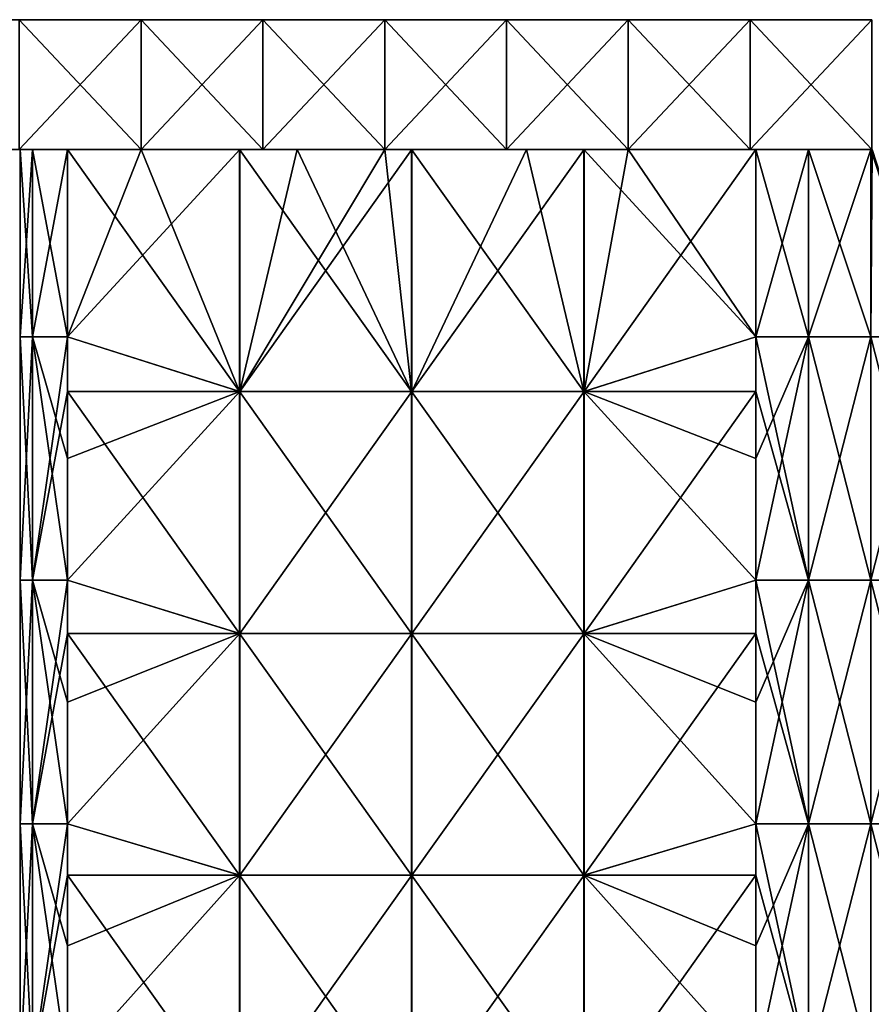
# Model space of a CAD drawing. Extents: x -90 to 138, y -492 to 8.
# Tile 14 of 17: x -52 to 0, y -53 to 8. Entities that reach past the tile are written whole.
import ezdxf

# ---------------------------------------------------------------- set-up
doc = ezdxf.new("R2010")
doc.units = 0
doc.header["$LTSCALE"] = 65.185185
for name, color, linetype in [('1', 7, 'CONTINUOUS'), ('10', 7, 'CONTINUOUS'), ('2', 7, 'CONTINUOUS'), ('20', 7, 'CONTINUOUS'), ('21', 7, 'CONTINUOUS'), ('22', 7, 'CONTINUOUS'), ('23', 7, 'CONTINUOUS'), ('24', 7, 'CONTINUOUS'), ('6', 7, 'CONTINUOUS')]:
    doc.layers.add(name, color=color, linetype=linetype)

msp = doc.modelspace()

# ---------------------------------------------------------------- linework, layer by layer
at = {"layer": '1', "linetype": 'CONTINUOUS'}
for points in [[(-59.985, 0, 76.154), (-59.985, 0, 62.308), (-44.97, 0, 63.866), (-59.985, 0, 76.154)], [(-52.477, 0, 90), (-59.985, 0, 76.154), (-44.97, 0, 90), (-52.477, 0, 90)], [(-44.97, 0, 90), (-59.985, 0, 76.154), (-44.97, 0, 76.933), (-44.97, 0, 90)], [(-44.97, 0, 76.933), (-59.985, 0, 76.154), (-44.97, 0, 63.866), (-44.97, 0, 76.933)], [(-59.985, 0, 62.308), (-59.985, 0, 48.462), (-44.97, 0, 50.799), (-59.985, 0, 62.308)], [(-44.97, 0, 63.866), (-59.985, 0, 62.308), (-44.97, 0, 50.799), (-44.97, 0, 63.866)], [(-59.985, 0, 48.462), (-59.985, 0, 34.615), (-44.97, 0, 37.732), (-59.985, 0, 48.462)], [(-44.97, 0, 50.799), (-59.985, 0, 48.462), (-44.97, 0, 37.732), (-44.97, 0, 50.799)], [(-59.985, 0, 34.615), (-59.985, 0, 20.769), (-44.97, 0, 24.665), (-59.985, 0, 34.615)], [(-44.97, 0, 37.732), (-59.985, 0, 34.615), (-44.97, 0, 24.665), (-44.97, 0, 37.732)], [(-59.985, 0, 20.769), (-59.985, 0, 6.923), (-44.97, 0, 11.599), (-59.985, 0, 20.769)], [(-44.97, 0, 24.665), (-59.985, 0, 20.769), (-44.97, 0, 11.599), (-44.97, 0, 24.665)], [(-59.985, 0, 6.923), (-59.985, 0, -6.923), (-51.665, 0, 3.826), (-59.985, 0, 6.923)], [(-44.97, 0, 11.599), (-59.985, 0, 6.923), (-49.497, 0, 7.071), (-44.97, 0, 11.599)], [(-49.497, 0, 7.071), (-59.985, 0, 6.923), (-51.665, 0, 3.826), (-49.497, 0, 7.071)], [(-59.985, 0, -6.923), (-59.985, 0, -20.769), (-49.497, 0, -7.071), (-59.985, 0, -6.923)], [(-51.665, 0, 3.826), (-59.985, 0, -6.923), (-52.426, 0), (-51.665, 0, 3.826)], [(-52.426, 0), (-59.985, 0, -6.923), (-51.665, 0, -3.826), (-52.426, 0)], [(-51.665, 0, -3.826), (-59.985, 0, -6.923), (-49.497, 0, -7.071), (-51.665, 0, -3.826)], [(-59.985, 0, -20.769), (-59.985, 0, -34.615), (-44.97, 0, -24.665), (-59.985, 0, -20.769)], [(-49.497, 0, -7.071), (-59.985, 0, -20.769), (-44.97, 0, -11.599), (-49.497, 0, -7.071)], [(-44.97, 0, -11.599), (-59.985, 0, -20.769), (-44.97, 0, -24.665), (-44.97, 0, -11.599)], [(-59.985, 0, -34.615), (-59.985, 0, -48.462), (-44.97, 0, -37.732), (-59.985, 0, -34.615)], [(-44.97, 0, -24.665), (-59.985, 0, -34.615), (-44.97, 0, -37.732), (-44.97, 0, -24.665)], [(-59.985, 0, -48.462), (-59.985, 0, -62.308), (-44.97, 0, -50.799), (-59.985, 0, -48.462)], [(-44.97, 0, -37.732), (-59.985, 0, -48.462), (-44.97, 0, -50.799), (-44.97, 0, -37.732)], [(-59.985, 0, -62.308), (-59.985, 0, -76.154), (-44.97, 0, -63.866), (-59.985, 0, -62.308)], [(-44.97, 0, -50.799), (-59.985, 0, -62.308), (-44.97, 0, -63.866), (-44.97, 0, -50.799)], [(-59.985, 0, -76.154), (-59.985, 0, -90), (-44.97, 0, -76.933), (-59.985, 0, -76.154)], [(-44.97, 0, -63.866), (-59.985, 0, -76.154), (-44.97, 0, -76.933), (-44.97, 0, -63.866)], [(-44.97, 0, -76.933), (-59.985, 0, -90), (-52.477, 0, -90), (-44.97, 0, -76.933)], [(-44.97, 0, -90), (-44.97, 0, -76.933), (-52.477, 0, -90), (-44.97, 0, -90)], [(-44.97, 0, 90), (-44.97, 0, 76.933), (-37.462, 0, 90), (-44.97, 0, 90)], [(-44.97, 0, 76.933), (-44.97, 0, 63.866), (-29.955, 0, 64.645), (-44.97, 0, 76.933)], [(-37.462, 0, 90), (-44.97, 0, 76.933), (-29.955, 0, 90), (-37.462, 0, 90)], [(-29.955, 0, 90), (-44.97, 0, 76.933), (-29.955, 0, 77.323), (-29.955, 0, 90)], [(-29.955, 0, 77.323), (-44.97, 0, 76.933), (-29.955, 0, 64.645), (-29.955, 0, 77.323)], [(-44.97, 0, 63.866), (-44.97, 0, 50.799), (-29.955, 0, 51.968), (-44.97, 0, 63.866)], [(-29.955, 0, 64.645), (-44.97, 0, 63.866), (-29.955, 0, 51.968), (-29.955, 0, 64.645)], [(-44.97, 0, 50.799), (-44.97, 0, 37.732), (-29.955, 0, 39.291), (-44.97, 0, 50.799)], [(-29.955, 0, 51.968), (-44.97, 0, 50.799), (-29.955, 0, 39.291), (-29.955, 0, 51.968)], [(-44.97, 0, 37.732), (-44.97, 0, 24.665), (-29.955, 0, 26.614), (-44.97, 0, 37.732)], [(-29.955, 0, 39.291), (-44.97, 0, 37.732), (-29.955, 0, 26.614), (-29.955, 0, 39.291)], [(-44.97, 0, 24.665), (-44.97, 0, 11.599), (-38.891, 0, 17.678), (-44.97, 0, 24.665)], [(-29.955, 0, 26.614), (-44.97, 0, 24.665), (-35.355, 0, 21.213), (-29.955, 0, 26.614)], [(-35.355, 0, 21.213), (-44.97, 0, 24.665), (-38.891, 0, 17.678), (-35.355, 0, 21.213)], [(-44.97, 0, -11.599), (-44.97, 0, -24.665), (-38.912, 0, -17.656), (-44.97, 0, -11.599)], [(-44.97, 0, -24.665), (-44.97, 0, -37.732), (-29.955, 0, -26.614), (-44.97, 0, -24.665)], [(-44.97, 0, -24.665), (-29.955, 0, -26.614), (-35.355, 0, -21.213), (-44.97, 0, -24.665)], [(-38.912, 0, -17.656), (-44.97, 0, -24.665), (-35.355, 0, -21.213), (-38.912, 0, -17.656)], [(-44.97, 0, -37.732), (-44.97, 0, -50.799), (-29.955, 0, -39.291), (-44.97, 0, -37.732)], [(-44.97, 0, -37.732), (-29.955, 0, -39.291), (-29.955, 0, -26.614), (-44.97, 0, -37.732)], [(-44.97, 0, -50.799), (-44.97, 0, -63.866), (-29.955, 0, -51.968), (-44.97, 0, -50.799)], [(-44.97, 0, -50.799), (-29.955, 0, -51.968), (-29.955, 0, -39.291), (-44.97, 0, -50.799)], [(-44.97, 0, -63.866), (-44.97, 0, -76.933), (-29.955, 0, -64.645), (-44.97, 0, -63.866)], [(-44.97, 0, -63.866), (-29.955, 0, -64.645), (-29.955, 0, -51.968), (-44.97, 0, -63.866)], [(-44.97, 0, -76.933), (-44.97, 0, -90), (-29.955, 0, -77.323), (-44.97, 0, -76.933)], [(-44.97, 0, -76.933), (-29.955, 0, -77.323), (-29.955, 0, -64.645), (-44.97, 0, -76.933)], [(-29.955, 0, -77.323), (-44.97, 0, -90), (-37.462, 0, -90), (-29.955, 0, -77.323)], [(-29.955, 0, -90), (-29.955, 0, -77.323), (-37.462, 0, -90), (-29.955, 0, -90)], [(-29.955, 0, 90), (-29.955, 0, 77.323), (-22.448, 0, 90), (-29.955, 0, 90)], [(-29.955, 0, 77.323), (-29.955, 0, 64.645), (-14.94, 0, 65.814), (-29.955, 0, 77.323)], [(-22.448, 0, 90), (-29.955, 0, 77.323), (-14.94, 0, 90), (-22.448, 0, 90)], [(-14.94, 0, 90), (-29.955, 0, 77.323), (-14.94, 0, 77.907), (-14.94, 0, 90)], [(-14.94, 0, 77.907), (-29.955, 0, 77.323), (-14.94, 0, 65.814), (-14.94, 0, 77.907)], [(-29.955, 0, 64.645), (-29.955, 0, 51.968), (-14.94, 0, 53.721), (-29.955, 0, 64.645)], [(-14.94, 0, 65.814), (-29.955, 0, 64.645), (-14.94, 0, 53.721), (-14.94, 0, 65.814)], [(-29.955, 0, 51.968), (-29.955, 0, 39.291), (-14.94, 0, 41.629), (-29.955, 0, 51.968)], [(-14.94, 0, 53.721), (-29.955, 0, 51.968), (-14.94, 0, 41.629), (-14.94, 0, 53.721)], [(-29.955, 0, 26.614), (-28.274, 0, 28.295), (-29.955, 0, 39.291), (-29.955, 0, 26.614)], [(-14.94, 0, 41.629), (-29.955, 0, 39.291), (-17.656, 0, 38.912), (-14.94, 0, 41.629)], [(-17.656, 0, 38.912), (-29.955, 0, 39.291), (-21.213, 0, 35.355), (-17.656, 0, 38.912)], [(-21.213, 0, 35.355), (-29.955, 0, 39.291), (-28.274, 0, 28.295), (-21.213, 0, 35.355)], [(-14.94, 0, -77.907), (-14.94, 0, -65.814), (-29.955, 0, -77.323), (-14.94, 0, -77.907)], [(-22.448, 0, -90), (-14.94, 0, -77.907), (-29.955, 0, -90), (-22.448, 0, -90)], [(-29.955, 0, -90), (-14.94, 0, -77.907), (-29.955, 0, -77.323), (-29.955, 0, -90)], [(-14.94, 0, -65.814), (-14.94, 0, -53.721), (-29.955, 0, -64.645), (-14.94, 0, -65.814)], [(-29.955, 0, -77.323), (-14.94, 0, -65.814), (-29.955, 0, -64.645), (-29.955, 0, -77.323)], [(-14.94, 0, -53.721), (-14.94, 0, -41.629), (-29.955, 0, -51.968), (-14.94, 0, -53.721)], [(-29.955, 0, -64.645), (-14.94, 0, -53.721), (-29.955, 0, -51.968), (-29.955, 0, -64.645)], [(-29.955, 0, -51.968), (-14.94, 0, -41.629), (-29.955, 0, -39.291), (-29.955, 0, -51.968)], [(-29.955, 0, -39.291), (-14.94, 0, -41.629), (-17.678, 0, -38.891), (-29.955, 0, -39.291)], [(-29.955, 0, -26.614), (-29.955, 0, -39.291), (-28.295, 0, -28.274), (-29.955, 0, -26.614)], [(-28.295, 0, -28.274), (-29.955, 0, -39.291), (-21.213, 0, -35.355), (-28.295, 0, -28.274)], [(-21.213, 0, -35.355), (-29.955, 0, -39.291), (-17.678, 0, -38.891), (-21.213, 0, -35.355)], [(-14.94, 0, -90), (-14.94, 0, -77.907), (-22.448, 0, -90), (-14.94, 0, -90)], [(-14.94, 0, 90), (-14.94, 0, 77.907), (-7.433, 0, 90), (-14.94, 0, 90)], [(-14.94, 0, 77.907), (-14.94, 0, 65.814), (0.075, 0, 77.465), (-14.94, 0, 77.907)], [(-7.433, 0, 90), (-14.94, 0, 77.907), (0.075, 0, 90), (-7.433, 0, 90)], [(0.075, 0, 90), (-14.94, 0, 77.907), (0.075, 0, 77.465), (0.075, 0, 90)], [(-14.94, 0, 65.814), (-14.94, 0, 53.721), (0.075, 0, 64.93), (-14.94, 0, 65.814)], [(0.075, 0, 77.465), (-14.94, 0, 65.814), (0.075, 0, 64.93), (0.075, 0, 77.465)], [(-14.94, 0, 53.721), (-14.94, 0, 41.629), (-7.071, 0, 49.497), (-14.94, 0, 53.721)], [(0.075, 0, 64.93), (-14.94, 0, 53.721), (0, 0, 52.426), (0.075, 0, 64.93)], [(0, 0, 52.426), (-14.94, 0, 53.721), (-3.826, 0, 51.665), (0, 0, 52.426)], [(-3.826, 0, 51.665), (-14.94, 0, 53.721), (-7.071, 0, 49.497), (-3.826, 0, 51.665)], [(0.075, 0, -77.465), (0.075, 0, -64.93), (-14.94, 0, -65.814), (0.075, 0, -77.465)], [(-7.433, 0, -90), (0.075, 0, -77.465), (-14.94, 0, -90), (-7.433, 0, -90)], [(-14.94, 0, -90), (0.075, 0, -77.465), (-14.94, 0, -77.907), (-14.94, 0, -90)], [(-14.94, 0, -77.907), (0.075, 0, -77.465), (-14.94, 0, -65.814), (-14.94, 0, -77.907)], [(-14.94, 0, -65.814), (0.075, 0, -64.93), (-14.94, 0, -53.721), (-14.94, 0, -65.814)], [(-14.94, 0, -53.721), (0.075, 0, -64.93), (0, 0, -52.426), (-14.94, 0, -53.721)], [(-14.94, 0, -41.629), (-14.94, 0, -53.721), (-7.071, 0, -49.497), (-14.94, 0, -41.629)], [(-7.071, 0, -49.497), (-14.94, 0, -53.721), (-3.826, 0, -51.665), (-7.071, 0, -49.497)], [(-3.826, 0, -51.665), (-14.94, 0, -53.721), (0, 0, -52.426), (-3.826, 0, -51.665)], [(0.075, 0, -90), (0.075, 0, -77.465), (-7.433, 0, -90), (0.075, 0, -90)], [(0.083, 0, 52.426), (0.075, 0, 64.93), (0, 0, 52.426), (0.083, 0, 52.426)], [(0.075, 0, -64.93), (0.083, 0, -52.426), (0, 0, -52.426), (0.075, 0, -64.93)]]:
    msp.add_3dface(points, dxfattribs=at)
at = {"layer": '10', "linetype": 'CONTINUOUS'}
for points in [[(-44.97, 0, -90), (-52.477, 0, -90), (-44.97, 8, -90), (-44.97, 0, -90)], [(-44.97, 8, -90), (-52.477, 0, -90), (-52.477, 8, -90), (-44.97, 8, -90)], [(-37.462, 0, -90), (-44.97, 0, -90), (-37.462, 8, -90), (-37.462, 0, -90)], [(-37.462, 8, -90), (-44.97, 0, -90), (-44.97, 8, -90), (-37.462, 8, -90)], [(-29.955, 0, -90), (-37.462, 0, -90), (-29.955, 8, -90), (-29.955, 0, -90)], [(-29.955, 8, -90), (-37.462, 0, -90), (-37.462, 8, -90), (-29.955, 8, -90)], [(-22.448, 0, -90), (-29.955, 0, -90), (-22.448, 8, -90), (-22.448, 0, -90)], [(-22.448, 8, -90), (-29.955, 0, -90), (-29.955, 8, -90), (-22.448, 8, -90)], [(-14.94, 0, -90), (-22.448, 0, -90), (-14.94, 8, -90), (-14.94, 0, -90)], [(-14.94, 8, -90), (-22.448, 0, -90), (-22.448, 8, -90), (-14.94, 8, -90)], [(-7.433, 0, -90), (-14.94, 0, -90), (-7.433, 8, -90), (-7.433, 0, -90)], [(-7.433, 8, -90), (-14.94, 0, -90), (-14.94, 8, -90), (-7.433, 8, -90)], [(0.075, 0, -90), (-7.433, 0, -90), (0.075, 8, -90), (0.075, 0, -90)], [(0.075, 8, -90), (-7.433, 0, -90), (-7.433, 8, -90), (0.075, 8, -90)]]:
    msp.add_3dface(points, dxfattribs=at)
at = {"layer": '2', "linetype": 'CONTINUOUS'}
for points in [[(-44.97, 8, 76.154), (-44.97, 8, 62.308), (-59.985, 8, 76.154), (-44.97, 8, 76.154)], [(-52.477, 8, 90), (-44.97, 8, 76.154), (-59.985, 8, 90), (-52.477, 8, 90)], [(-59.985, 8, 90), (-44.97, 8, 76.154), (-59.985, 8, 76.154), (-59.985, 8, 90)], [(-44.97, 8, 62.308), (-44.97, 8, 48.462), (-59.985, 8, 62.308), (-44.97, 8, 62.308)], [(-59.985, 8, 76.154), (-44.97, 8, 62.308), (-59.985, 8, 62.308), (-59.985, 8, 76.154)], [(-44.97, 8, 48.462), (-44.97, 8, 34.615), (-59.985, 8, 48.462), (-44.97, 8, 48.462)], [(-59.985, 8, 62.308), (-44.97, 8, 48.462), (-59.985, 8, 48.462), (-59.985, 8, 62.308)], [(-44.97, 8, 34.615), (-44.97, 8, 20.769), (-59.985, 8, 34.615), (-44.97, 8, 34.615)], [(-59.985, 8, 48.462), (-44.97, 8, 34.615), (-59.985, 8, 34.615), (-59.985, 8, 48.462)], [(-44.97, 8, 20.769), (-44.97, 8, 6.923), (-59.985, 8, 20.769), (-44.97, 8, 20.769)], [(-59.985, 8, 34.615), (-44.97, 8, 20.769), (-59.985, 8, 20.769), (-59.985, 8, 34.615)], [(-44.97, 8, 6.923), (-44.97, 8, -6.923), (-59.985, 8, 6.923), (-44.97, 8, 6.923)], [(-59.985, 8, 20.769), (-44.97, 8, 6.923), (-59.985, 8, 6.923), (-59.985, 8, 20.769)], [(-44.97, 8, -6.923), (-44.97, 8, -20.769), (-59.985, 8, -6.923), (-44.97, 8, -6.923)], [(-59.985, 8, 6.923), (-44.97, 8, -6.923), (-59.985, 8, -6.923), (-59.985, 8, 6.923)], [(-44.97, 8, -20.769), (-44.97, 8, -34.615), (-59.985, 8, -20.769), (-44.97, 8, -20.769)], [(-59.985, 8, -6.923), (-44.97, 8, -20.769), (-59.985, 8, -20.769), (-59.985, 8, -6.923)], [(-44.97, 8, -34.615), (-44.97, 8, -48.462), (-59.985, 8, -34.615), (-44.97, 8, -34.615)], [(-59.985, 8, -20.769), (-44.97, 8, -34.615), (-59.985, 8, -34.615), (-59.985, 8, -20.769)], [(-44.97, 8, -48.462), (-44.97, 8, -62.308), (-59.985, 8, -48.462), (-44.97, 8, -48.462)], [(-59.985, 8, -34.615), (-44.97, 8, -48.462), (-59.985, 8, -48.462), (-59.985, 8, -34.615)], [(-44.97, 8, -62.308), (-44.97, 8, -76.154), (-59.985, 8, -62.308), (-44.97, 8, -62.308)], [(-59.985, 8, -48.462), (-44.97, 8, -62.308), (-59.985, 8, -62.308), (-59.985, 8, -48.462)], [(-44.97, 8, -76.154), (-44.97, 8, -90), (-59.985, 8, -76.154), (-44.97, 8, -76.154)], [(-59.985, 8, -62.308), (-44.97, 8, -76.154), (-59.985, 8, -76.154), (-59.985, 8, -62.308)], [(-44.97, 8, -90), (-52.477, 8, -90), (-59.985, 8, -76.154), (-44.97, 8, -90)], [(-44.97, 8, 90), (-44.97, 8, 76.154), (-52.477, 8, 90), (-44.97, 8, 90)], [(-29.955, 8, 76.154), (-29.955, 8, 62.308), (-44.97, 8, 76.154), (-29.955, 8, 76.154)], [(-37.462, 8, 90), (-29.955, 8, 76.154), (-44.97, 8, 90), (-37.462, 8, 90)], [(-44.97, 8, 90), (-29.955, 8, 76.154), (-44.97, 8, 76.154), (-44.97, 8, 90)], [(-29.955, 8, 62.308), (-29.955, 8, 48.462), (-44.97, 8, 62.308), (-29.955, 8, 62.308)], [(-44.97, 8, 76.154), (-29.955, 8, 62.308), (-44.97, 8, 62.308), (-44.97, 8, 76.154)], [(-29.955, 8, 48.462), (-29.955, 8, 34.615), (-44.97, 8, 48.462), (-29.955, 8, 48.462)], [(-44.97, 8, 62.308), (-29.955, 8, 48.462), (-44.97, 8, 48.462), (-44.97, 8, 62.308)], [(-29.955, 8, 34.615), (-29.955, 8, 20.769), (-44.97, 8, 34.615), (-29.955, 8, 34.615)], [(-44.97, 8, 48.462), (-29.955, 8, 34.615), (-44.97, 8, 34.615), (-44.97, 8, 48.462)], [(-29.955, 8, 20.769), (-29.955, 8, 6.923), (-44.97, 8, 20.769), (-29.955, 8, 20.769)], [(-44.97, 8, 34.615), (-29.955, 8, 20.769), (-44.97, 8, 20.769), (-44.97, 8, 34.615)], [(-29.955, 8, 6.923), (-29.955, 8, -6.923), (-44.97, 8, 6.923), (-29.955, 8, 6.923)], [(-44.97, 8, 20.769), (-29.955, 8, 6.923), (-44.97, 8, 6.923), (-44.97, 8, 20.769)], [(-29.955, 8, -6.923), (-29.955, 8, -20.769), (-44.97, 8, -6.923), (-29.955, 8, -6.923)], [(-44.97, 8, 6.923), (-29.955, 8, -6.923), (-44.97, 8, -6.923), (-44.97, 8, 6.923)], [(-29.955, 8, -20.769), (-29.955, 8, -34.615), (-44.97, 8, -20.769), (-29.955, 8, -20.769)], [(-44.97, 8, -6.923), (-29.955, 8, -20.769), (-44.97, 8, -20.769), (-44.97, 8, -6.923)], [(-29.955, 8, -34.615), (-29.955, 8, -48.462), (-44.97, 8, -34.615), (-29.955, 8, -34.615)], [(-44.97, 8, -20.769), (-29.955, 8, -34.615), (-44.97, 8, -34.615), (-44.97, 8, -20.769)], [(-29.955, 8, -48.462), (-29.955, 8, -62.308), (-44.97, 8, -48.462), (-29.955, 8, -48.462)], [(-44.97, 8, -34.615), (-29.955, 8, -48.462), (-44.97, 8, -48.462), (-44.97, 8, -34.615)], [(-29.955, 8, -62.308), (-29.955, 8, -76.154), (-44.97, 8, -62.308), (-29.955, 8, -62.308)], [(-44.97, 8, -48.462), (-29.955, 8, -62.308), (-44.97, 8, -62.308), (-44.97, 8, -48.462)], [(-29.955, 8, -76.154), (-29.955, 8, -90), (-44.97, 8, -76.154), (-29.955, 8, -76.154)], [(-44.97, 8, -62.308), (-29.955, 8, -76.154), (-44.97, 8, -76.154), (-44.97, 8, -62.308)], [(-29.955, 8, -90), (-37.462, 8, -90), (-44.97, 8, -76.154), (-29.955, 8, -90)], [(-44.97, 8, -76.154), (-37.462, 8, -90), (-44.97, 8, -90), (-44.97, 8, -76.154)], [(-29.955, 8, 90), (-29.955, 8, 76.154), (-37.462, 8, 90), (-29.955, 8, 90)], [(-14.94, 8, 76.154), (-14.94, 8, 62.308), (-29.955, 8, 76.154), (-14.94, 8, 76.154)], [(-22.448, 8, 90), (-14.94, 8, 76.154), (-29.955, 8, 90), (-22.448, 8, 90)], [(-29.955, 8, 90), (-14.94, 8, 76.154), (-29.955, 8, 76.154), (-29.955, 8, 90)], [(-14.94, 8, 62.308), (-14.94, 8, 48.462), (-29.955, 8, 62.308), (-14.94, 8, 62.308)], [(-29.955, 8, 76.154), (-14.94, 8, 62.308), (-29.955, 8, 62.308), (-29.955, 8, 76.154)], [(-14.94, 8, 48.462), (-14.94, 8, 34.615), (-29.955, 8, 48.462), (-14.94, 8, 48.462)], [(-29.955, 8, 62.308), (-14.94, 8, 48.462), (-29.955, 8, 48.462), (-29.955, 8, 62.308)], [(-14.94, 8, 34.615), (-14.94, 8, 20.769), (-29.955, 8, 34.615), (-14.94, 8, 34.615)], [(-29.955, 8, 48.462), (-14.94, 8, 34.615), (-29.955, 8, 34.615), (-29.955, 8, 48.462)], [(-14.94, 8, 20.769), (-14.94, 8, 6.923), (-29.955, 8, 20.769), (-14.94, 8, 20.769)], [(-29.955, 8, 34.615), (-14.94, 8, 20.769), (-29.955, 8, 20.769), (-29.955, 8, 34.615)], [(-14.94, 8, 6.923), (-14.94, 8, -6.923), (-29.955, 8, 6.923), (-14.94, 8, 6.923)], [(-29.955, 8, 20.769), (-14.94, 8, 6.923), (-29.955, 8, 6.923), (-29.955, 8, 20.769)], [(-14.94, 8, -6.923), (-14.94, 8, -20.769), (-29.955, 8, -6.923), (-14.94, 8, -6.923)], [(-29.955, 8, 6.923), (-14.94, 8, -6.923), (-29.955, 8, -6.923), (-29.955, 8, 6.923)], [(-14.94, 8, -20.769), (-14.94, 8, -34.615), (-29.955, 8, -20.769), (-14.94, 8, -20.769)], [(-29.955, 8, -6.923), (-14.94, 8, -20.769), (-29.955, 8, -20.769), (-29.955, 8, -6.923)], [(-14.94, 8, -34.615), (-14.94, 8, -48.462), (-29.955, 8, -34.615), (-14.94, 8, -34.615)], [(-29.955, 8, -20.769), (-14.94, 8, -34.615), (-29.955, 8, -34.615), (-29.955, 8, -20.769)], [(-14.94, 8, -48.462), (-14.94, 8, -62.308), (-29.955, 8, -48.462), (-14.94, 8, -48.462)], [(-29.955, 8, -34.615), (-14.94, 8, -48.462), (-29.955, 8, -48.462), (-29.955, 8, -34.615)], [(-14.94, 8, -62.308), (-14.94, 8, -76.154), (-29.955, 8, -62.308), (-14.94, 8, -62.308)], [(-29.955, 8, -48.462), (-14.94, 8, -62.308), (-29.955, 8, -62.308), (-29.955, 8, -48.462)], [(-14.94, 8, -76.154), (-14.94, 8, -90), (-29.955, 8, -76.154), (-14.94, 8, -76.154)], [(-29.955, 8, -62.308), (-14.94, 8, -76.154), (-29.955, 8, -76.154), (-29.955, 8, -62.308)], [(-14.94, 8, -90), (-22.448, 8, -90), (-29.955, 8, -76.154), (-14.94, 8, -90)], [(-29.955, 8, -76.154), (-22.448, 8, -90), (-29.955, 8, -90), (-29.955, 8, -76.154)], [(-14.94, 8, 90), (-14.94, 8, 76.154), (-22.448, 8, 90), (-14.94, 8, 90)], [(0.075, 8, 76.154), (0.075, 8, 62.308), (-14.94, 8, 76.154), (0.075, 8, 76.154)], [(-7.433, 8, 90), (0.075, 8, 76.154), (-14.94, 8, 90), (-7.433, 8, 90)], [(-14.94, 8, 90), (0.075, 8, 76.154), (-14.94, 8, 76.154), (-14.94, 8, 90)], [(0.075, 8, 62.308), (0.075, 8, 48.462), (-14.94, 8, 62.308), (0.075, 8, 62.308)], [(-14.94, 8, 76.154), (0.075, 8, 62.308), (-14.94, 8, 62.308), (-14.94, 8, 76.154)], [(0.075, 8, 48.462), (0.075, 8, 34.615), (-14.94, 8, 48.462), (0.075, 8, 48.462)], [(-14.94, 8, 62.308), (0.075, 8, 48.462), (-14.94, 8, 48.462), (-14.94, 8, 62.308)], [(0.075, 8, 34.615), (0.075, 8, 20.769), (-14.94, 8, 34.615), (0.075, 8, 34.615)], [(-14.94, 8, 48.462), (0.075, 8, 34.615), (-14.94, 8, 34.615), (-14.94, 8, 48.462)], [(0.075, 8, 20.769), (0.075, 8, 6.923), (-14.94, 8, 20.769), (0.075, 8, 20.769)], [(-14.94, 8, 34.615), (0.075, 8, 20.769), (-14.94, 8, 20.769), (-14.94, 8, 34.615)], [(0.075, 8, 6.923), (0.075, 8, -6.923), (-14.94, 8, 6.923), (0.075, 8, 6.923)], [(-14.94, 8, 20.769), (0.075, 8, 6.923), (-14.94, 8, 6.923), (-14.94, 8, 20.769)], [(0.075, 8, -6.923), (0.075, 8, -20.769), (-14.94, 8, -6.923), (0.075, 8, -6.923)], [(-14.94, 8, 6.923), (0.075, 8, -6.923), (-14.94, 8, -6.923), (-14.94, 8, 6.923)], [(0.075, 8, -20.769), (0.075, 8, -34.615), (-14.94, 8, -20.769), (0.075, 8, -20.769)], [(-14.94, 8, -6.923), (0.075, 8, -20.769), (-14.94, 8, -20.769), (-14.94, 8, -6.923)], [(0.075, 8, -34.615), (0.075, 8, -48.462), (-14.94, 8, -34.615), (0.075, 8, -34.615)], [(-14.94, 8, -20.769), (0.075, 8, -34.615), (-14.94, 8, -34.615), (-14.94, 8, -20.769)], [(0.075, 8, -48.462), (0.075, 8, -62.308), (-14.94, 8, -48.462), (0.075, 8, -48.462)], [(-14.94, 8, -34.615), (0.075, 8, -48.462), (-14.94, 8, -48.462), (-14.94, 8, -34.615)], [(0.075, 8, -62.308), (0.075, 8, -76.154), (-14.94, 8, -62.308), (0.075, 8, -62.308)], [(-14.94, 8, -48.462), (0.075, 8, -62.308), (-14.94, 8, -62.308), (-14.94, 8, -48.462)], [(0.075, 8, -76.154), (0.075, 8, -90), (-14.94, 8, -76.154), (0.075, 8, -76.154)], [(-14.94, 8, -62.308), (0.075, 8, -76.154), (-14.94, 8, -76.154), (-14.94, 8, -62.308)], [(0.075, 8, -90), (-7.433, 8, -90), (-14.94, 8, -76.154), (0.075, 8, -90)], [(-14.94, 8, -76.154), (-7.433, 8, -90), (-14.94, 8, -90), (-14.94, 8, -76.154)], [(0.075, 8, 90), (0.075, 8, 76.154), (-7.433, 8, 90), (0.075, 8, 90)]]:
    msp.add_3dface(points, dxfattribs=at)
at = {"layer": '20', "linetype": 'CONTINUOUS'}
for points in [[(-7.071, 0, -49.497), (-3.826, 0, -51.665), (-7.071, -11.535, -49.497), (-7.071, 0, -49.497)], [(-7.071, -11.535, -49.497), (-3.826, 0, -51.665), (-3.827, -11.535, -51.665), (-7.071, -11.535, -49.497)], [(-3.826, 0, -51.665), (0, 0, -52.426), (-3.827, -11.535, -51.665), (-3.826, 0, -51.665)], [(-3.827, -11.535, -51.665), (0, 0, -52.426), (0, -11.535, -52.426), (-3.827, -11.535, -51.665)], [(0, 0, -52.426), (0.083, 0, -52.426), (0, -11.535, -52.426), (0, 0, -52.426)], [(0, -11.535, -52.426), (0.083, 0, -52.426), (3.827, -11.535, -51.665), (0, -11.535, -52.426)], [(-7.071, -11.535, -49.497), (-3.827, -11.535, -51.665), (-7.071, -19.043, -49.497), (-7.071, -11.535, -49.497)], [(-7.071, -19.043, -49.497), (-3.827, -11.535, -51.665), (-7.071, -26.55, -49.497), (-7.071, -19.043, -49.497)], [(-7.071, -26.55, -49.497), (-3.827, -11.535, -51.665), (-3.827, -26.55, -51.665), (-7.071, -26.55, -49.497)], [(-3.827, -11.535, -51.665), (0, -11.535, -52.426), (-3.827, -26.55, -51.665), (-3.827, -11.535, -51.665)], [(-3.827, -26.55, -51.665), (0, -11.535, -52.426), (0, -26.55, -52.426), (-3.827, -26.55, -51.665)], [(0, -11.535, -52.426), (3.827, -11.535, -51.665), (0, -26.55, -52.426), (0, -11.535, -52.426)], [(0, -26.55, -52.426), (3.827, -11.535, -51.665), (3.827, -26.55, -51.665), (0, -26.55, -52.426)], [(-7.071, -26.55, -49.497), (-3.827, -26.55, -51.665), (-7.071, -34.057, -49.497), (-7.071, -26.55, -49.497)], [(-7.071, -34.057, -49.497), (-3.827, -26.55, -51.665), (-7.071, -41.565, -49.497), (-7.071, -34.057, -49.497)], [(-7.071, -41.565, -49.497), (-3.827, -26.55, -51.665), (-3.827, -41.565, -51.665), (-7.071, -41.565, -49.497)], [(-3.827, -26.55, -51.665), (0, -26.55, -52.426), (-3.827, -41.565, -51.665), (-3.827, -26.55, -51.665)], [(-3.827, -41.565, -51.665), (0, -26.55, -52.426), (0, -41.565, -52.426), (-3.827, -41.565, -51.665)], [(0, -26.55, -52.426), (3.827, -26.55, -51.665), (0, -41.565, -52.426), (0, -26.55, -52.426)], [(0, -41.565, -52.426), (3.827, -26.55, -51.665), (3.827, -41.565, -51.665), (0, -41.565, -52.426)], [(-7.071, -41.565, -49.497), (-3.827, -41.565, -51.665), (-7.071, -49.072, -49.497), (-7.071, -41.565, -49.497)], [(-7.071, -49.072, -49.497), (-3.827, -41.565, -51.665), (-7.071, -56.58, -49.497), (-7.071, -49.072, -49.497)], [(-7.071, -56.58, -49.497), (-3.827, -41.565, -51.665), (-3.827, -56.58, -51.665), (-7.071, -56.58, -49.497)], [(-3.827, -41.565, -51.665), (0, -41.565, -52.426), (-3.827, -56.58, -51.665), (-3.827, -41.565, -51.665)], [(-3.827, -56.58, -51.665), (0, -41.565, -52.426), (0, -56.58, -52.426), (-3.827, -56.58, -51.665)], [(0, -41.565, -52.426), (3.827, -41.565, -51.665), (0, -56.58, -52.426), (0, -41.565, -52.426)], [(0, -56.58, -52.426), (3.827, -41.565, -51.665), (3.827, -56.58, -51.665), (0, -56.58, -52.426)]]:
    msp.add_3dface(points, dxfattribs=at)
at = {"layer": '21', "linetype": 'CONTINUOUS'}
for points in [[(-49.497, 0, -7.071), (-44.97, 0, -11.599), (-38.912, -14.909, -17.656), (-49.497, 0, -7.071)], [(-49.497, 0, -7.071), (-38.912, -14.909, -17.656), (-49.497, -11.535, -7.071), (-49.497, 0, -7.071)], [(-44.97, 0, -11.599), (-38.912, 0, -17.656), (-38.912, -14.909, -17.656), (-44.97, 0, -11.599)], [(-38.912, 0, -17.656), (-35.355, 0, -21.213), (-28.295, -14.909, -28.274), (-38.912, 0, -17.656)], [(-38.912, 0, -17.656), (-28.295, -14.909, -28.274), (-38.912, -14.909, -17.656), (-38.912, 0, -17.656)], [(-35.355, 0, -21.213), (-29.955, 0, -26.614), (-28.295, -14.909, -28.274), (-35.355, 0, -21.213)], [(-29.955, 0, -26.614), (-28.295, 0, -28.274), (-28.295, -14.909, -28.274), (-29.955, 0, -26.614)], [(-28.295, 0, -28.274), (-21.213, 0, -35.355), (-17.678, -14.909, -38.891), (-28.295, 0, -28.274)], [(-28.295, 0, -28.274), (-17.678, -14.909, -38.891), (-28.295, -14.909, -28.274), (-28.295, 0, -28.274)], [(-21.213, 0, -35.355), (-17.678, 0, -38.891), (-17.678, -14.909, -38.891), (-21.213, 0, -35.355)], [(-17.678, 0, -38.891), (-14.94, 0, -41.629), (-7.071, -11.535, -49.497), (-17.678, 0, -38.891)], [(-17.678, 0, -38.891), (-7.071, -11.535, -49.497), (-17.678, -14.909, -38.891), (-17.678, 0, -38.891)], [(-14.94, 0, -41.629), (-7.071, 0, -49.497), (-7.071, -11.535, -49.497), (-14.94, 0, -41.629)], [(-49.497, -11.535, -7.071), (-38.912, -14.909, -17.656), (-49.497, -14.909, -7.071), (-49.497, -11.535, -7.071)], [(-7.071, -11.535, -49.497), (-7.071, -19.043, -49.497), (-17.678, -14.909, -38.891), (-7.071, -11.535, -49.497)], [(-38.912, -14.909, -17.656), (-38.912, -29.818, -17.656), (-49.497, -14.909, -7.071), (-38.912, -14.909, -17.656)], [(-49.497, -14.909, -7.071), (-38.912, -29.818, -17.656), (-49.497, -26.55, -7.071), (-49.497, -14.909, -7.071)], [(-28.295, -14.909, -28.274), (-28.295, -29.818, -28.274), (-38.912, -14.909, -17.656), (-28.295, -14.909, -28.274)], [(-38.912, -14.909, -17.656), (-28.295, -29.818, -28.274), (-38.912, -29.818, -17.656), (-38.912, -14.909, -17.656)], [(-17.678, -14.909, -38.891), (-17.678, -29.818, -38.891), (-28.295, -14.909, -28.274), (-17.678, -14.909, -38.891)], [(-28.295, -14.909, -28.274), (-17.678, -29.818, -38.891), (-28.295, -29.818, -28.274), (-28.295, -14.909, -28.274)], [(-7.071, -19.043, -49.497), (-7.071, -26.55, -49.497), (-17.678, -14.909, -38.891), (-7.071, -19.043, -49.497)], [(-17.678, -14.909, -38.891), (-7.071, -26.55, -49.497), (-17.678, -29.818, -38.891), (-17.678, -14.909, -38.891)], [(-49.497, -26.55, -7.071), (-38.912, -29.818, -17.656), (-49.497, -29.818, -7.071), (-49.497, -26.55, -7.071)], [(-7.071, -26.55, -49.497), (-7.071, -34.057, -49.497), (-17.678, -29.818, -38.891), (-7.071, -26.55, -49.497)], [(-38.912, -29.818, -17.656), (-38.912, -44.727, -17.656), (-49.497, -29.818, -7.071), (-38.912, -29.818, -17.656)], [(-49.497, -29.818, -7.071), (-38.912, -44.727, -17.656), (-49.497, -41.565, -7.071), (-49.497, -29.818, -7.071)], [(-28.295, -29.818, -28.274), (-28.295, -44.727, -28.274), (-38.912, -29.818, -17.656), (-28.295, -29.818, -28.274)], [(-38.912, -29.818, -17.656), (-28.295, -44.727, -28.274), (-38.912, -44.727, -17.656), (-38.912, -29.818, -17.656)], [(-17.678, -29.818, -38.891), (-17.678, -44.727, -38.891), (-28.295, -29.818, -28.274), (-17.678, -29.818, -38.891)], [(-28.295, -29.818, -28.274), (-17.678, -44.727, -38.891), (-28.295, -44.727, -28.274), (-28.295, -29.818, -28.274)], [(-7.071, -34.057, -49.497), (-7.071, -41.565, -49.497), (-17.678, -29.818, -38.891), (-7.071, -34.057, -49.497)], [(-17.678, -29.818, -38.891), (-7.071, -41.565, -49.497), (-17.678, -44.727, -38.891), (-17.678, -29.818, -38.891)], [(-49.497, -41.565, -7.071), (-38.912, -44.727, -17.656), (-49.497, -44.727, -7.071), (-49.497, -41.565, -7.071)], [(-7.071, -41.565, -49.497), (-7.071, -49.072, -49.497), (-17.678, -44.727, -38.891), (-7.071, -41.565, -49.497)], [(-38.912, -44.727, -17.656), (-38.912, -59.636, -17.656), (-49.497, -44.727, -7.071), (-38.912, -44.727, -17.656)], [(-49.497, -44.727, -7.071), (-38.912, -59.636, -17.656), (-49.497, -56.58, -7.071), (-49.497, -44.727, -7.071)], [(-28.295, -44.727, -28.274), (-28.295, -59.636, -28.274), (-38.912, -44.727, -17.656), (-28.295, -44.727, -28.274)], [(-38.912, -44.727, -17.656), (-28.295, -59.636, -28.274), (-38.912, -59.636, -17.656), (-38.912, -44.727, -17.656)], [(-17.678, -44.727, -38.891), (-17.678, -59.636, -38.891), (-28.295, -44.727, -28.274), (-17.678, -44.727, -38.891)], [(-28.295, -44.727, -28.274), (-17.678, -59.636, -38.891), (-28.295, -59.636, -28.274), (-28.295, -44.727, -28.274)], [(-7.071, -49.072, -49.497), (-7.071, -56.58, -49.497), (-17.678, -44.727, -38.891), (-7.071, -49.072, -49.497)], [(-17.678, -44.727, -38.891), (-7.071, -56.58, -49.497), (-17.678, -59.636, -38.891), (-17.678, -44.727, -38.891)]]:
    msp.add_3dface(points, dxfattribs=at)
at = {"layer": '22', "linetype": 'CONTINUOUS'}
for points in [[(-51.665, 0, 3.826), (-52.426, 0), (-51.665, -11.535, 3.827), (-51.665, 0, 3.826)], [(-52.426, 0), (-51.665, 0, -3.826), (-52.426, -11.535), (-52.426, 0)], [(-51.665, -11.535, 3.827), (-52.426, 0), (-52.426, -11.535), (-51.665, -11.535, 3.827)], [(-52.426, -11.535), (-51.665, 0, -3.826), (-51.665, -11.535, -3.827), (-52.426, -11.535)], [(-49.497, 0, 7.071), (-51.665, 0, 3.826), (-49.497, -11.535, 7.071), (-49.497, 0, 7.071)], [(-49.497, -11.535, 7.071), (-51.665, 0, 3.826), (-51.665, -11.535, 3.827), (-49.497, -11.535, 7.071)], [(-51.665, 0, -3.826), (-49.497, 0, -7.071), (-51.665, -11.535, -3.827), (-51.665, 0, -3.826)], [(-49.497, 0, -7.071), (-49.497, -11.535, -7.071), (-51.665, -11.535, -3.827), (-49.497, 0, -7.071)], [(-51.665, -11.535, 3.827), (-52.426, -11.535), (-51.665, -26.55, 3.827), (-51.665, -11.535, 3.827)], [(-52.426, -11.535), (-51.665, -11.535, -3.827), (-52.426, -26.55), (-52.426, -11.535)], [(-51.665, -26.55, 3.827), (-52.426, -11.535), (-52.426, -26.55), (-51.665, -26.55, 3.827)], [(-52.426, -26.55), (-51.665, -11.535, -3.827), (-51.665, -26.55, -3.827), (-52.426, -26.55)], [(-49.497, -11.535, -7.071), (-49.497, -14.909, -7.071), (-51.665, -26.55, -3.827), (-49.497, -11.535, -7.071)], [(-51.665, -11.535, -3.827), (-49.497, -11.535, -7.071), (-51.665, -26.55, -3.827), (-51.665, -11.535, -3.827)], [(-49.497, -11.535, 7.071), (-51.665, -11.535, 3.827), (-49.497, -19.043, 7.071), (-49.497, -11.535, 7.071)], [(-49.497, -19.043, 7.071), (-51.665, -11.535, 3.827), (-49.497, -26.55, 7.071), (-49.497, -19.043, 7.071)], [(-49.497, -26.55, 7.071), (-51.665, -11.535, 3.827), (-51.665, -26.55, 3.827), (-49.497, -26.55, 7.071)], [(-49.497, -14.909, -7.071), (-49.497, -26.55, -7.071), (-51.665, -26.55, -3.827), (-49.497, -14.909, -7.071)], [(-51.665, -26.55, 3.827), (-52.426, -26.55), (-51.665, -41.565, 3.827), (-51.665, -26.55, 3.827)], [(-52.426, -26.55), (-51.665, -26.55, -3.827), (-52.426, -41.565), (-52.426, -26.55)], [(-51.665, -41.565, 3.827), (-52.426, -26.55), (-52.426, -41.565), (-51.665, -41.565, 3.827)], [(-52.426, -41.565), (-51.665, -26.55, -3.827), (-51.665, -41.565, -3.827), (-52.426, -41.565)], [(-49.497, -26.55, -7.071), (-49.497, -29.818, -7.071), (-51.665, -41.565, -3.827), (-49.497, -26.55, -7.071)], [(-51.665, -26.55, -3.827), (-49.497, -26.55, -7.071), (-51.665, -41.565, -3.827), (-51.665, -26.55, -3.827)], [(-49.497, -26.55, 7.071), (-51.665, -26.55, 3.827), (-49.497, -34.057, 7.071), (-49.497, -26.55, 7.071)], [(-49.497, -34.057, 7.071), (-51.665, -26.55, 3.827), (-49.497, -41.565, 7.071), (-49.497, -34.057, 7.071)], [(-49.497, -41.565, 7.071), (-51.665, -26.55, 3.827), (-51.665, -41.565, 3.827), (-49.497, -41.565, 7.071)], [(-49.497, -29.818, -7.071), (-49.497, -41.565, -7.071), (-51.665, -41.565, -3.827), (-49.497, -29.818, -7.071)], [(-51.665, -41.565, 3.827), (-52.426, -41.565), (-51.665, -56.58, 3.827), (-51.665, -41.565, 3.827)], [(-52.426, -41.565), (-51.665, -41.565, -3.827), (-52.426, -56.58), (-52.426, -41.565)], [(-51.665, -56.58, 3.827), (-52.426, -41.565), (-52.426, -56.58), (-51.665, -56.58, 3.827)], [(-52.426, -56.58), (-51.665, -41.565, -3.827), (-51.665, -56.58, -3.827), (-52.426, -56.58)], [(-49.497, -41.565, -7.071), (-49.497, -44.727, -7.071), (-51.665, -56.58, -3.827), (-49.497, -41.565, -7.071)], [(-51.665, -41.565, -3.827), (-49.497, -41.565, -7.071), (-51.665, -56.58, -3.827), (-51.665, -41.565, -3.827)], [(-49.497, -41.565, 7.071), (-51.665, -41.565, 3.827), (-49.497, -49.072, 7.071), (-49.497, -41.565, 7.071)], [(-49.497, -49.072, 7.071), (-51.665, -41.565, 3.827), (-49.497, -56.58, 7.071), (-49.497, -49.072, 7.071)], [(-49.497, -56.58, 7.071), (-51.665, -41.565, 3.827), (-51.665, -56.58, 3.827), (-49.497, -56.58, 7.071)], [(-49.497, -44.727, -7.071), (-49.497, -56.58, -7.071), (-51.665, -56.58, -3.827), (-49.497, -44.727, -7.071)]]:
    msp.add_3dface(points, dxfattribs=at)
at = {"layer": '23', "linetype": 'CONTINUOUS'}
for points in [[(-44.97, 0, 11.599), (-49.497, 0, 7.071), (-49.497, -11.535, 7.071), (-44.97, 0, 11.599)], [(-38.891, 0, 17.678), (-44.97, 0, 11.599), (-49.497, -11.535, 7.071), (-38.891, 0, 17.678)], [(-38.891, 0, 17.678), (-49.497, -11.535, 7.071), (-38.891, -14.909, 17.678), (-38.891, 0, 17.678)], [(-29.955, 0, 26.614), (-35.355, 0, 21.213), (-38.891, -14.909, 17.678), (-29.955, 0, 26.614)], [(-28.274, 0, 28.295), (-29.955, 0, 26.614), (-38.891, -14.909, 17.678), (-28.274, 0, 28.295)], [(-35.355, 0, 21.213), (-38.891, 0, 17.678), (-38.891, -14.909, 17.678), (-35.355, 0, 21.213)], [(-28.274, 0, 28.295), (-38.891, -14.909, 17.678), (-28.274, -14.909, 28.295), (-28.274, 0, 28.295)], [(-17.656, 0, 38.912), (-21.213, 0, 35.355), (-28.274, -14.909, 28.295), (-17.656, 0, 38.912)], [(-17.656, 0, 38.912), (-28.274, -14.909, 28.295), (-17.656, -14.909, 38.912), (-17.656, 0, 38.912)], [(-21.213, 0, 35.355), (-28.274, 0, 28.295), (-28.274, -14.909, 28.295), (-21.213, 0, 35.355)], [(-14.94, 0, 41.629), (-17.656, 0, 38.912), (-17.656, -14.909, 38.912), (-14.94, 0, 41.629)], [(-7.071, 0, 49.497), (-14.94, 0, 41.629), (-17.656, -14.909, 38.912), (-7.071, 0, 49.497)], [(-7.071, 0, 49.497), (-17.656, -14.909, 38.912), (-7.071, -11.535, 49.497), (-7.071, 0, 49.497)], [(-49.497, -11.535, 7.071), (-49.497, -19.043, 7.071), (-38.891, -14.909, 17.678), (-49.497, -11.535, 7.071)], [(-7.071, -11.535, 49.497), (-17.656, -14.909, 38.912), (-7.071, -14.909, 49.497), (-7.071, -11.535, 49.497)], [(-49.497, -19.043, 7.071), (-49.497, -26.55, 7.071), (-38.891, -14.909, 17.678), (-49.497, -19.043, 7.071)], [(-38.891, -14.909, 17.678), (-49.497, -26.55, 7.071), (-38.891, -29.818, 17.678), (-38.891, -14.909, 17.678)], [(-38.891, -14.909, 17.678), (-38.891, -29.818, 17.678), (-28.274, -14.909, 28.295), (-38.891, -14.909, 17.678)], [(-28.274, -14.909, 28.295), (-38.891, -29.818, 17.678), (-28.274, -29.818, 28.295), (-28.274, -14.909, 28.295)], [(-28.274, -14.909, 28.295), (-28.274, -29.818, 28.295), (-17.656, -14.909, 38.912), (-28.274, -14.909, 28.295)], [(-17.656, -14.909, 38.912), (-28.274, -29.818, 28.295), (-17.656, -29.818, 38.912), (-17.656, -14.909, 38.912)], [(-17.656, -14.909, 38.912), (-17.656, -29.818, 38.912), (-7.071, -14.909, 49.497), (-17.656, -14.909, 38.912)], [(-7.071, -14.909, 49.497), (-17.656, -29.818, 38.912), (-7.071, -26.55, 49.497), (-7.071, -14.909, 49.497)], [(-49.497, -26.55, 7.071), (-49.497, -34.057, 7.071), (-38.891, -29.818, 17.678), (-49.497, -26.55, 7.071)], [(-7.071, -26.55, 49.497), (-17.656, -29.818, 38.912), (-7.071, -29.818, 49.497), (-7.071, -26.55, 49.497)], [(-49.497, -34.057, 7.071), (-49.497, -41.565, 7.071), (-38.891, -29.818, 17.678), (-49.497, -34.057, 7.071)], [(-38.891, -29.818, 17.678), (-49.497, -41.565, 7.071), (-38.891, -44.727, 17.678), (-38.891, -29.818, 17.678)], [(-38.891, -29.818, 17.678), (-38.891, -44.727, 17.678), (-28.274, -29.818, 28.295), (-38.891, -29.818, 17.678)], [(-28.274, -29.818, 28.295), (-38.891, -44.727, 17.678), (-28.274, -44.727, 28.295), (-28.274, -29.818, 28.295)], [(-28.274, -29.818, 28.295), (-28.274, -44.727, 28.295), (-17.656, -29.818, 38.912), (-28.274, -29.818, 28.295)], [(-17.656, -29.818, 38.912), (-28.274, -44.727, 28.295), (-17.656, -44.727, 38.912), (-17.656, -29.818, 38.912)], [(-17.656, -29.818, 38.912), (-17.656, -44.727, 38.912), (-7.071, -29.818, 49.497), (-17.656, -29.818, 38.912)], [(-7.071, -29.818, 49.497), (-17.656, -44.727, 38.912), (-7.071, -41.565, 49.497), (-7.071, -29.818, 49.497)], [(-49.497, -41.565, 7.071), (-49.497, -49.072, 7.071), (-38.891, -44.727, 17.678), (-49.497, -41.565, 7.071)], [(-7.071, -41.565, 49.497), (-17.656, -44.727, 38.912), (-7.071, -44.727, 49.497), (-7.071, -41.565, 49.497)], [(-49.497, -49.072, 7.071), (-49.497, -56.58, 7.071), (-38.891, -44.727, 17.678), (-49.497, -49.072, 7.071)], [(-38.891, -44.727, 17.678), (-49.497, -56.58, 7.071), (-38.891, -59.636, 17.678), (-38.891, -44.727, 17.678)], [(-38.891, -44.727, 17.678), (-38.891, -59.636, 17.678), (-28.274, -44.727, 28.295), (-38.891, -44.727, 17.678)], [(-28.274, -44.727, 28.295), (-38.891, -59.636, 17.678), (-28.274, -59.636, 28.295), (-28.274, -44.727, 28.295)], [(-28.274, -44.727, 28.295), (-28.274, -59.636, 28.295), (-17.656, -44.727, 38.912), (-28.274, -44.727, 28.295)], [(-17.656, -44.727, 38.912), (-28.274, -59.636, 28.295), (-17.656, -59.636, 38.912), (-17.656, -44.727, 38.912)], [(-17.656, -44.727, 38.912), (-17.656, -59.636, 38.912), (-7.071, -44.727, 49.497), (-17.656, -44.727, 38.912)], [(-7.071, -44.727, 49.497), (-17.656, -59.636, 38.912), (-7.071, -56.58, 49.497), (-7.071, -44.727, 49.497)]]:
    msp.add_3dface(points, dxfattribs=at)
at = {"layer": '24', "linetype": 'CONTINUOUS'}
for points in [[(-3.826, 0, 51.665), (-7.071, 0, 49.497), (-3.827, -11.535, 51.665), (-3.826, 0, 51.665)], [(-7.071, 0, 49.497), (-7.071, -11.535, 49.497), (-3.827, -11.535, 51.665), (-7.071, 0, 49.497)], [(0, -11.535, 52.426), (-3.826, 0, 51.665), (-3.827, -11.535, 51.665), (0, -11.535, 52.426)], [(0, 0, 52.426), (-3.826, 0, 51.665), (0, -11.535, 52.426), (0, 0, 52.426)], [(0.083, 0, 52.426), (0, 0, 52.426), (3.827, -11.535, 51.665), (0.083, 0, 52.426)], [(3.827, -11.535, 51.665), (0, 0, 52.426), (0, -11.535, 52.426), (3.827, -11.535, 51.665)], [(-7.071, -11.535, 49.497), (-7.071, -14.909, 49.497), (-3.827, -26.55, 51.665), (-7.071, -11.535, 49.497)], [(-3.827, -11.535, 51.665), (-7.071, -11.535, 49.497), (-3.827, -26.55, 51.665), (-3.827, -11.535, 51.665)], [(0, -11.535, 52.426), (-3.827, -11.535, 51.665), (0, -26.55, 52.426), (0, -11.535, 52.426)], [(0, -26.55, 52.426), (-3.827, -11.535, 51.665), (-3.827, -26.55, 51.665), (0, -26.55, 52.426)], [(3.827, -11.535, 51.665), (0, -11.535, 52.426), (3.827, -26.55, 51.665), (3.827, -11.535, 51.665)], [(3.827, -26.55, 51.665), (0, -11.535, 52.426), (0, -26.55, 52.426), (3.827, -26.55, 51.665)], [(-7.071, -14.909, 49.497), (-7.071, -26.55, 49.497), (-3.827, -26.55, 51.665), (-7.071, -14.909, 49.497)], [(-7.071, -26.55, 49.497), (-7.071, -29.818, 49.497), (-3.827, -41.565, 51.665), (-7.071, -26.55, 49.497)], [(-3.827, -26.55, 51.665), (-7.071, -26.55, 49.497), (-3.827, -41.565, 51.665), (-3.827, -26.55, 51.665)], [(0, -26.55, 52.426), (-3.827, -26.55, 51.665), (0, -41.565, 52.426), (0, -26.55, 52.426)], [(0, -41.565, 52.426), (-3.827, -26.55, 51.665), (-3.827, -41.565, 51.665), (0, -41.565, 52.426)], [(3.827, -26.55, 51.665), (0, -26.55, 52.426), (3.827, -41.565, 51.665), (3.827, -26.55, 51.665)], [(3.827, -41.565, 51.665), (0, -26.55, 52.426), (0, -41.565, 52.426), (3.827, -41.565, 51.665)], [(-7.071, -29.818, 49.497), (-7.071, -41.565, 49.497), (-3.827, -41.565, 51.665), (-7.071, -29.818, 49.497)], [(-7.071, -41.565, 49.497), (-7.071, -44.727, 49.497), (-3.827, -56.58, 51.665), (-7.071, -41.565, 49.497)], [(-3.827, -41.565, 51.665), (-7.071, -41.565, 49.497), (-3.827, -56.58, 51.665), (-3.827, -41.565, 51.665)], [(0, -41.565, 52.426), (-3.827, -41.565, 51.665), (0, -56.58, 52.426), (0, -41.565, 52.426)], [(0, -56.58, 52.426), (-3.827, -41.565, 51.665), (-3.827, -56.58, 51.665), (0, -56.58, 52.426)], [(3.827, -41.565, 51.665), (0, -41.565, 52.426), (3.827, -56.58, 51.665), (3.827, -41.565, 51.665)], [(3.827, -56.58, 51.665), (0, -41.565, 52.426), (0, -56.58, 52.426), (3.827, -56.58, 51.665)], [(-7.071, -44.727, 49.497), (-7.071, -56.58, 49.497), (-3.827, -56.58, 51.665), (-7.071, -44.727, 49.497)]]:
    msp.add_3dface(points, dxfattribs=at)
at = {"layer": '6', "linetype": 'CONTINUOUS'}
for points in [[(-52.477, 0, 90), (-44.97, 0, 90), (-52.477, 8, 90), (-52.477, 0, 90)], [(-44.97, 0, 90), (-44.97, 8, 90), (-52.477, 8, 90), (-44.97, 0, 90)], [(-44.97, 0, 90), (-37.462, 0, 90), (-44.97, 8, 90), (-44.97, 0, 90)], [(-37.462, 0, 90), (-37.462, 8, 90), (-44.97, 8, 90), (-37.462, 0, 90)], [(-37.462, 0, 90), (-29.955, 0, 90), (-37.462, 8, 90), (-37.462, 0, 90)], [(-29.955, 0, 90), (-29.955, 8, 90), (-37.462, 8, 90), (-29.955, 0, 90)], [(-29.955, 0, 90), (-22.448, 0, 90), (-29.955, 8, 90), (-29.955, 0, 90)], [(-22.448, 0, 90), (-22.448, 8, 90), (-29.955, 8, 90), (-22.448, 0, 90)], [(-22.448, 0, 90), (-14.94, 0, 90), (-22.448, 8, 90), (-22.448, 0, 90)], [(-14.94, 0, 90), (-14.94, 8, 90), (-22.448, 8, 90), (-14.94, 0, 90)], [(-14.94, 0, 90), (-7.433, 0, 90), (-14.94, 8, 90), (-14.94, 0, 90)], [(-7.433, 0, 90), (-7.433, 8, 90), (-14.94, 8, 90), (-7.433, 0, 90)], [(-7.433, 0, 90), (0.075, 0, 90), (-7.433, 8, 90), (-7.433, 0, 90)], [(0.075, 0, 90), (0.075, 8, 90), (-7.433, 8, 90), (0.075, 0, 90)]]:
    msp.add_3dface(points, dxfattribs=at)

doc.saveas('drawing.dxf')
